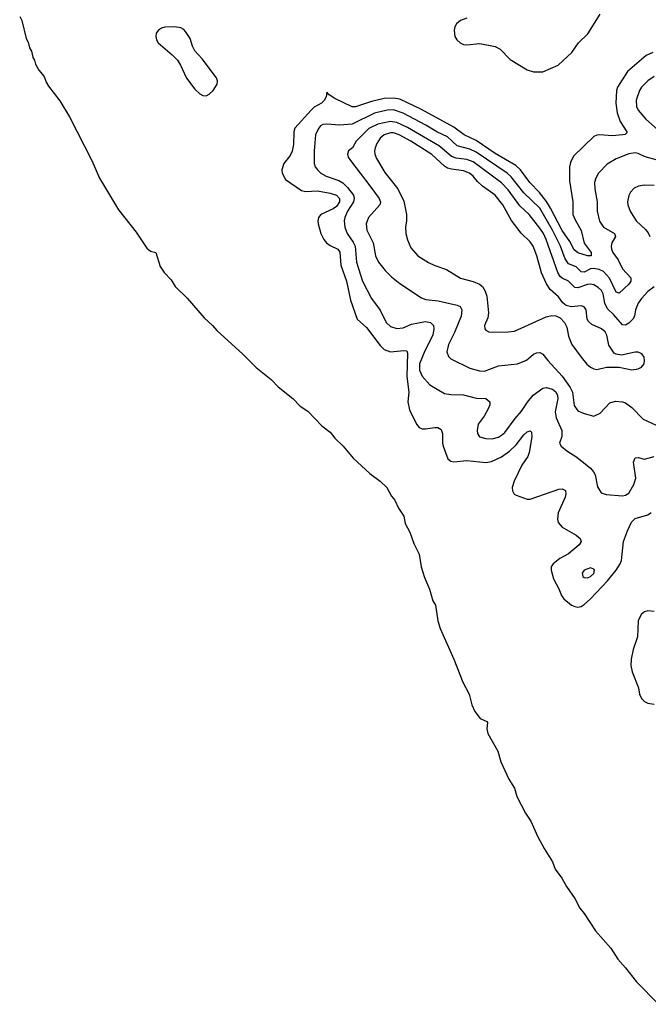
# Model space of a CAD drawing. Header units: inches. Extents: x 1552611 to 1694776, y 811966 to 917215.
# Tile 28 of 256: x 1569916 to 1573873, y 833037 to 839236. Entities that reach past the tile are written whole.
import ezdxf

# ---------------------------------------------------------------- set-up
doc = ezdxf.new("R2010")
doc.units = ezdxf.units.IN
doc.header["$MEASUREMENT"] = 0
doc.layers.add('B5863', color=7, linetype='Continuous')
doc.layers.add('B5873', color=7, linetype='Continuous')

msp = doc.modelspace()

# ---------------------------------------------------------------- linework, layer by layer
at = {"layer": 'B5863', "color": 5, "elevation": 680}
msp.add_lwpolyline([(1569916.5, 839256.5), (1569930, 839230.8), (1569957.1, 839117.1), (1569970, 839093.4), (1569978.2, 839058.2), (1569990, 839037.3), (1569999, 838999), (1570000, 838997.3)], dxfattribs=at)
at = {"layer": 'B5873', "color": 5}
for points, elevation in [([(1572730, 839245.8), (1572690, 839231.5), (1572665.6, 839210), (1572654.3, 839190), (1572650.2, 839170), (1572656.3, 839130), (1572667.5, 839110), (1572689.6, 839089.6), (1572710, 839079), (1572730, 839076.6), (1572813.1, 839086.9), (1572910, 839067.7), (1572941.5, 839050), (1573004.2, 838984.2), (1573110, 838919.7), (1573150, 838908.4), (1573210, 838907.6), (1573305.7, 838950), (1573390.8, 839030), (1573433.8, 839090), (1573492.3, 839147.7), (1573570, 839270.3)], 720), ([(1573901.3, 839030), (1573859.7, 839010), (1573742.3, 838910), (1573679.4, 838810), (1573672.3, 838790), (1573669.5, 838710.5), (1573677.1, 838650), (1573695.2, 838595.2), (1573738.7, 838530), (1573736.9, 838523.1), (1573727.2, 838512.8), (1573712, 838510), (1573644.9, 838504.9), (1573568.9, 838511.1), (1573550, 838509.7), (1573530, 838500.5), (1573403.2, 838376.7), (1573383, 838337), (1573377.7, 838310), (1573377.8, 838222.2), (1573398.4, 838090), (1573397.9, 838010), (1573410, 837978.9), (1573450, 837909.2), (1573470, 837828.4), (1573513.8, 837770), (1573513.7, 837750), (1573510, 837748.4), (1573490, 837748.1), (1573430, 837768.2), (1573406.6, 837786.6), (1573379.4, 837839.4), (1573330, 837909.2), (1573258, 838050), (1573232, 838092), (1573187.5, 838147.5), (1573127, 838210), (1573067.8, 838290), (1573038.2, 838318.2), (1572910, 838393.7), (1572790, 838475.2), (1572714.6, 838510), (1572650, 838559.3), (1572446.5, 838670), (1572310, 838734.5), (1572270, 838741.3), (1572210, 838740.1), (1572130, 838721.3), (1572030, 838687.9), (1572010, 838687.7), (1571899.4, 838739.4), (1571863.3, 838763.3), (1571850, 838779), (1571844.9, 838750), (1571833.8, 838726.2), (1571817, 838710), (1571770, 838684.9), (1571750, 838666.5), (1571648.1, 838551.9), (1571641.2, 838530), (1571639.6, 838450), (1571632.2, 838407.8), (1571619.7, 838380.3), (1571579.4, 838330), (1571566.5, 838290), (1571568.4, 838270), (1571589.2, 838230), (1571690, 838160.5), (1571714.7, 838154.7), (1571790, 838159), (1571870, 838144.2), (1571910, 838131.2), (1571928.8, 838110), (1571930.1, 838090), (1571910, 838060.2), (1571890, 838044.3), (1571812.2, 838010), (1571796.8, 837990), (1571793.1, 837970), (1571795.5, 837950), (1571812.5, 837890), (1571830, 837852.4), (1571848.2, 837830), (1571870, 837814.1), (1571919.2, 837790), (1571932.3, 837772.3), (1571936.9, 837690), (1571974.1, 837590), (1571999.4, 837470), (1572040.1, 837350), (1572098.5, 837298.5), (1572184.3, 837184.2), (1572210, 837160.2), (1572250, 837144.4), (1572333.4, 837153.4), (1572354, 837150), (1572357.2, 837137.2), (1572353.1, 836990), (1572365.3, 836890), (1572359.4, 836830), (1572370, 836778.4), (1572413.6, 836690), (1572430, 836668.3), (1572450, 836660.2), (1572470, 836659.7), (1572528.9, 836668.9), (1572547.5, 836667.5), (1572570, 836655.5), (1572578.3, 836630), (1572576.9, 836570), (1572580.8, 836550), (1572610.8, 836470.8), (1572630, 836456.9), (1572650, 836452.5), (1572730, 836459.6), (1572850, 836446.9), (1572885.8, 836454.2), (1572950, 836483.5), (1573000.1, 836519.9), (1573040.5, 836559.5), (1573090, 836621.7), (1573110, 836640.3), (1573130, 836647.3), (1573138, 836638), (1573139.6, 836610), (1573123.8, 836510), (1573114.1, 836486), (1573077.6, 836430), (1573029.4, 836330), (1573016.2, 836290), (1573018.5, 836270), (1573029.3, 836249.3), (1573041.4, 836241.4), (1573110, 836216.5), (1573130, 836217.4), (1573310, 836280.2), (1573330, 836281.7), (1573351.3, 836271.3), (1573354, 836250), (1573349.2, 836230), (1573305.5, 836130), (1573301, 836090), (1573305.4, 836070), (1573330, 836039.7), (1573418.4, 835990), (1573444.4, 835970), (1573450.4, 835950), (1573438.4, 835930), (1573370, 835872.4), (1573317.1, 835842.9), (1573273.4, 835810), (1573262.3, 835790), (1573261.8, 835770), (1573275.6, 835715.6), (1573310, 835653.4), (1573327.1, 835610), (1573340.7, 835590), (1573390, 835549.2), (1573410, 835540.2), (1573430, 835537.7), (1573450, 835542.2), (1573470, 835554.5), (1573510, 835588.7), (1573616.6, 835703.4), (1573670.5, 835769.5), (1573696.9, 835810), (1573703.4, 835830), (1573717.6, 835950), (1573742, 836018), (1573768, 836072), (1573790, 836094.6), (1573870, 836119), (1573890, 836132)], 720), ([(1570000, 838997.3), (1570010, 838980.7), (1570016.5, 838956.5), (1570037.6, 838917.6), (1570070, 838879.1), (1570082.6, 838842.6), (1570097.5, 838817.5), (1570170, 838724.4), (1570230, 838624.4), (1570370, 838348.2), (1570418.5, 838238.5), (1570538, 838038), (1570650, 837897.7), (1570717.6, 837797.6), (1570739.4, 837779.4), (1570773.4, 837770), (1570800.9, 837680.9), (1570825.1, 837645.1), (1570870, 837596.9), (1570895.8, 837555.8), (1570970, 837482), (1571078.4, 837358.4), (1571130, 837311), (1571157.9, 837277.9), (1571321.2, 837130), (1571405.1, 837045.1), (1571499.7, 836970), (1571543.4, 836923.4), (1571635.6, 836850), (1571682.6, 836802.6), (1571730.2, 836770), (1571818, 836678), (1571870, 836639.2), (1571900.2, 836600.2), (1571952.4, 836550), (1572015.3, 836475.3), (1572119.5, 836379.5), (1572184.9, 836330), (1572226.7, 836290), (1572255.7, 836235.7), (1572278.5, 836210), (1572301.1, 836161.1), (1572334, 836110), (1572342.8, 836062.8), (1572372.1, 836010), (1572397.1, 835937.1), (1572430.1, 835870), (1572443.8, 835790), (1572463.8, 835723.8), (1572494.8, 835650), (1572517, 835577), (1572532.7, 835550), (1572549.2, 835450), (1572563.6, 835403.6), (1572650, 835210.4), (1572705, 835065), (1572746.2, 834990), (1572762.7, 834922.7), (1572780.9, 834880.9), (1572815, 834835), (1572856.3, 834816.3), (1572860.4, 834810), (1572857.2, 834770), (1572862.5, 834742.5), (1572925.8, 834630), (1572943.9, 834563.9), (1572994.3, 834454.3), (1573030, 834398.4), (1573045.7, 834345.7), (1573099.7, 834239.6), (1573134.2, 834190), (1573175.9, 834095.9), (1573217.9, 834017.9), (1573270, 833932.9), (1573287, 833887.1), (1573329.2, 833830), (1573358.1, 833778.1), (1573410, 833702.3), (1573441.8, 833641.7), (1573470, 833608.9), (1573539.7, 833499.7), (1573636.3, 833390), (1573680.6, 833320.6), (1573730, 833266.9), (1573798, 833178), (1573936.5, 833036.5)], 680), ([(1573910, 838878.5), (1573870, 838850.8), (1573830, 838810.8), (1573816.6, 838790), (1573796.8, 838730), (1573798.5, 838690), (1573810, 838666.5), (1573858.2, 838610), (1573930, 838544.2)], 740), ([(1573930, 838351.7), (1573852.4, 838372.4), (1573810, 838392.8), (1573790, 838397.3), (1573750, 838392.2), (1573670, 838360.2), (1573614.3, 838325.7), (1573559.6, 838270), (1573541.7, 838238.3), (1573535.2, 838210), (1573536.3, 838170), (1573550.2, 838090), (1573551.9, 838030), (1573566.4, 837966.4), (1573590.1, 837930.1), (1573660.3, 837890), (1573665.8, 837870), (1573644.2, 837830), (1573639.4, 837810), (1573641.3, 837790), (1573648.8, 837770), (1573683.5, 837723.5), (1573710, 837668.2), (1573762.4, 837610), (1573763.2, 837590), (1573750, 837571.1), (1573690, 837513.1), (1573670, 837519.8), (1573629.4, 837609.4), (1573590, 837650.4), (1573562.7, 837662.7), (1573530, 837669.1), (1573510, 837666.2), (1573470, 837646.1), (1573450, 837647.3), (1573419.9, 837679.9), (1573370, 837698.8), (1573350.2, 837730.2), (1573319.6, 837810), (1573270.9, 837910.9), (1573189.7, 838049.7), (1573090, 838145.3), (1573010, 838245.7), (1572985.6, 838270), (1572790, 838402.1), (1572750, 838420.5), (1572670, 838442.3), (1572610, 838497.6), (1572542.3, 838530), (1572472.4, 838572.4), (1572330, 838648), (1572270, 838667.3), (1572230, 838666.6), (1572150, 838646.4), (1572010, 838578.8), (1571930, 838571.5), (1571850, 838578.7), (1571824.6, 838575.4), (1571810, 838567.1), (1571796.5, 838550), (1571778.9, 838510), (1571770.1, 838410), (1571770.2, 838330), (1571776, 838310), (1571791.7, 838290), (1571811.8, 838270), (1571844.9, 838250), (1571924.3, 838224.2), (1571950, 838209.5), (1571980.1, 838180.1), (1572018, 838130), (1572022.5, 838110), (1572017.2, 838090), (1571979.2, 838030), (1571963, 837990), (1571959.4, 837970), (1571962, 837930), (1571977.1, 837890), (1572016.1, 837836.1), (1572027.4, 837810), (1572035.5, 837710), (1572074.1, 837590), (1572130, 837480.3), (1572186, 837406), (1572223.2, 837330), (1572250, 837303.2), (1572290, 837291.3), (1572330, 837296.5), (1572382, 837318), (1572470, 837336.1), (1572501.3, 837330), (1572520.2, 837310), (1572522.1, 837290), (1572516, 837250), (1572466.6, 837150), (1572433.6, 837070), (1572431.9, 837030), (1572450, 836991), (1572497.1, 836937.1), (1572590, 836882.8), (1572630, 836875.6), (1572710, 836874), (1572790, 836853.7), (1572850, 836850.2), (1572874.9, 836830), (1572874.6, 836810), (1572867.6, 836790), (1572839.6, 836740.4), (1572802.8, 836690), (1572795.3, 836650), (1572798.7, 836630), (1572810, 836608.8), (1572850, 836598), (1572890, 836597.2), (1572930, 836607.6), (1572950, 836620.2), (1572970, 836637.6), (1573034.4, 836725.6), (1573074.6, 836770), (1573111.8, 836828.2), (1573147.6, 836872.4), (1573210, 836915.2), (1573230, 836919.7), (1573270, 836910.2), (1573290, 836893.4), (1573302.2, 836870), (1573302.8, 836850), (1573286.3, 836766.3), (1573293.1, 836730), (1573327.7, 836650), (1573328.6, 836611.4), (1573314.9, 836570), (1573324.9, 836550), (1573360.8, 836520.8), (1573422.3, 836482.3), (1573510, 836411.2), (1573529.1, 836390), (1573538.6, 836370), (1573553.7, 836293.7), (1573577, 836257), (1573607.1, 836247.1), (1573710, 836238), (1573730, 836242.5), (1573750, 836255.2), (1573782.4, 836310), (1573793.6, 836350), (1573779.7, 836450), (1573790, 836477.3), (1573810, 836479.3), (1573850, 836468.5), (1573910, 836486.2)], 740), ([(1573910, 837554.5), (1573870, 837523.5), (1573830, 837480.4), (1573809.2, 837450), (1573792.1, 837410), (1573786.3, 837370), (1573776.3, 837350), (1573750, 837324.1), (1573730, 837311.7), (1573710, 837314.6), (1573656.5, 837376.5), (1573615.3, 837415.3), (1573599.4, 837450), (1573588.1, 837510), (1573577.6, 837530), (1573558, 837550), (1573530, 837566.1), (1573510, 837570.4), (1573490, 837568.4), (1573430, 837548.1), (1573410, 837548.8), (1573369.9, 837589.9), (1573330, 837608.4), (1573318.6, 837618.6), (1573303.9, 837643.9), (1573230, 837852.8), (1573212.5, 837890), (1573190, 837923.2), (1573122.7, 838010), (1573064.1, 838064.1), (1572990, 838164.3), (1572950, 838208.4), (1572770, 838340.5), (1572730, 838356.4), (1572664.3, 838364.3), (1572634.2, 838374.2), (1572558.6, 838438.6), (1572357.2, 838557.2), (1572290, 838588.8), (1572250, 838594.7), (1572170, 838579), (1572113.4, 838550), (1572033.8, 838470), (1572011.6, 838428.4), (1571987, 838410), (1571978.9, 838390), (1571984.9, 838370), (1571998.5, 838350), (1572121, 838190), (1572178.2, 838110), (1572187.1, 838090), (1572182.8, 838070), (1572111, 837990), (1572098.1, 837950), (1572101.1, 837910), (1572140.2, 837830), (1572156.9, 837750), (1572174.3, 837710), (1572216.4, 837656.4), (1572257, 837617), (1572310, 837575.2), (1572444.9, 837484.9), (1572473.3, 837473.3), (1572550, 837465.6), (1572670, 837437.7), (1572689.3, 837429.3), (1572700.2, 837410), (1572694.4, 837370), (1572653.5, 837266.5), (1572614.9, 837190), (1572605.5, 837145.5), (1572616.1, 837116.1), (1572630, 837101.3), (1572750, 837041.8), (1572810, 837024.4), (1572842.5, 837022.5), (1572930, 837055.4), (1573050, 837068), (1573107, 837093), (1573150.9, 837129.1), (1573170, 837138.7), (1573190, 837141.3), (1573210, 837130.4), (1573240.7, 837090), (1573330.4, 836990.4), (1573380.5, 836920.5), (1573395.1, 836890), (1573407.4, 836807.4), (1573430, 836774), (1573470, 836755.6), (1573530, 836740.4), (1573570, 836758), (1573630, 836824.5), (1573666.9, 836833.1), (1573710, 836830.2), (1573730, 836823.6), (1573770, 836793.6), (1573841, 836721), (1573922.2, 836682.2)], 760), ([(1573909.2, 838190.8), (1573846.9, 838193.1), (1573811.4, 838188.6), (1573784.9, 838175.1), (1573761.3, 838150), (1573750.3, 838129.7), (1573743.1, 838090), (1573744.6, 838070), (1573759.6, 838030), (1573796, 837970), (1573855.8, 837915.8), (1573872.8, 837892.8), (1573883.6, 837870)], 760), ([(1573910, 835510.5), (1573870, 835513.9), (1573850, 835508.2), (1573827.8, 835490), (1573810.1, 835450), (1573805.6, 835350), (1573777.3, 835270), (1573766.1, 835210), (1573763.5, 835170), (1573772.3, 835130), (1573811.3, 835030), (1573818.5, 834990), (1573830, 834961.3), (1573850, 834943), (1573870, 834933.1), (1573910, 834926.4)], 720)]:
    msp.add_lwpolyline(points, dxfattribs=dict(at, elevation=elevation))
for points, elevation in [([(1570890, 839190.8), (1570830, 839188.2), (1570810, 839182), (1570790.8, 839169.2), (1570775.9, 839150), (1570772.3, 839130), (1570777.1, 839110), (1570788.8, 839090), (1570875.5, 839015.5), (1570910, 838980.2), (1570929.4, 838949.4), (1570966.7, 838866.7), (1571018.7, 838798.7), (1571049.4, 838769.4), (1571070, 838758.4), (1571090, 838757.4), (1571110, 838767.2), (1571134.5, 838790), (1571159, 838830), (1571161.2, 838850), (1571155.1, 838870), (1571065.1, 838990), (1571019.4, 839039.4), (1571004.4, 839070), (1570990, 839117.2), (1570960.6, 839160.6), (1570950, 839173.5), (1570930, 839185)], 720), ([(1572250, 838522.6), (1572211.1, 838510), (1572185.5, 838490), (1572163.7, 838456.3), (1572153, 838430), (1572149.1, 838410), (1572151.6, 838390), (1572162.7, 838362.7), (1572214.2, 838274.2), (1572296.1, 838170), (1572333.9, 838093.9), (1572350.2, 838009.8), (1572351.4, 837970), (1572345.5, 837930), (1572347.9, 837890), (1572356.5, 837850), (1572378.9, 837798.9), (1572422, 837750), (1572490, 837708), (1572530, 837687.9), (1572602, 837662), (1572690, 837608.9), (1572770, 837587.7), (1572810, 837570.2), (1572830, 837554.9), (1572846, 837526), (1572855.7, 837495.7), (1572868, 837390), (1572862.4, 837357.6), (1572841.1, 837310), (1572843.1, 837290), (1572850, 837281.6), (1572870, 837270.4), (1572890, 837268.9), (1572990.3, 837270.3), (1573030, 837275.6), (1573230, 837365.6), (1573265.9, 837374.1), (1573290, 837371.3), (1573318.9, 837358.9), (1573344.9, 837330), (1573359.4, 837299.4), (1573370, 837244), (1573391.7, 837190), (1573450, 837110.4), (1573486.6, 837066.6), (1573510, 837047.2), (1573530, 837036.9), (1573550, 837033.1), (1573610, 837047.4), (1573690, 837048.5), (1573770, 837030.3), (1573810, 837038), (1573830, 837048.4), (1573846, 837070), (1573849.7, 837090), (1573846.6, 837110), (1573831.9, 837131.9), (1573810, 837142.3), (1573790, 837141.5), (1573704.2, 837124.2), (1573670, 837129.4), (1573657.1, 837137.1), (1573625.6, 837185.6), (1573612.5, 837250), (1573601.1, 837270), (1573578.3, 837290), (1573517.2, 837317.2), (1573495.9, 837335.9), (1573488.9, 837350), (1573482.8, 837410), (1573470, 837428.3), (1573450, 837433.8), (1573390, 837427.4), (1573356.6, 837436.6), (1573334.1, 837454.1), (1573306.9, 837490), (1573256.3, 837536.3), (1573233.2, 837573.2), (1573201.4, 837641.4), (1573171.6, 837750), (1573147.8, 837810), (1573130, 837837.4), (1573072.7, 837892.7), (1573011.2, 837971.2), (1572958.2, 838070), (1572909.1, 838130), (1572828.4, 838188.4), (1572797.1, 838217.1), (1572770, 838251.6), (1572746.6, 838270), (1572710, 838284.6), (1572633.8, 838293.8), (1572610, 838301.5), (1572590, 838314.4), (1572510, 838386.8), (1572378.6, 838470), (1572304.5, 838510), (1572270, 838522.4)], 780), ([(1573510, 835784.2), (1573470, 835769.4), (1573456.4, 835750), (1573460.5, 835730), (1573470, 835723.1), (1573490, 835722.6), (1573510, 835730.5), (1573530, 835748.7), (1573533.7, 835770), (1573530, 835775.6)], 740)]:
    msp.add_lwpolyline(points, close=True, dxfattribs=dict(at, elevation=elevation))

doc.saveas('drawing.dxf')
